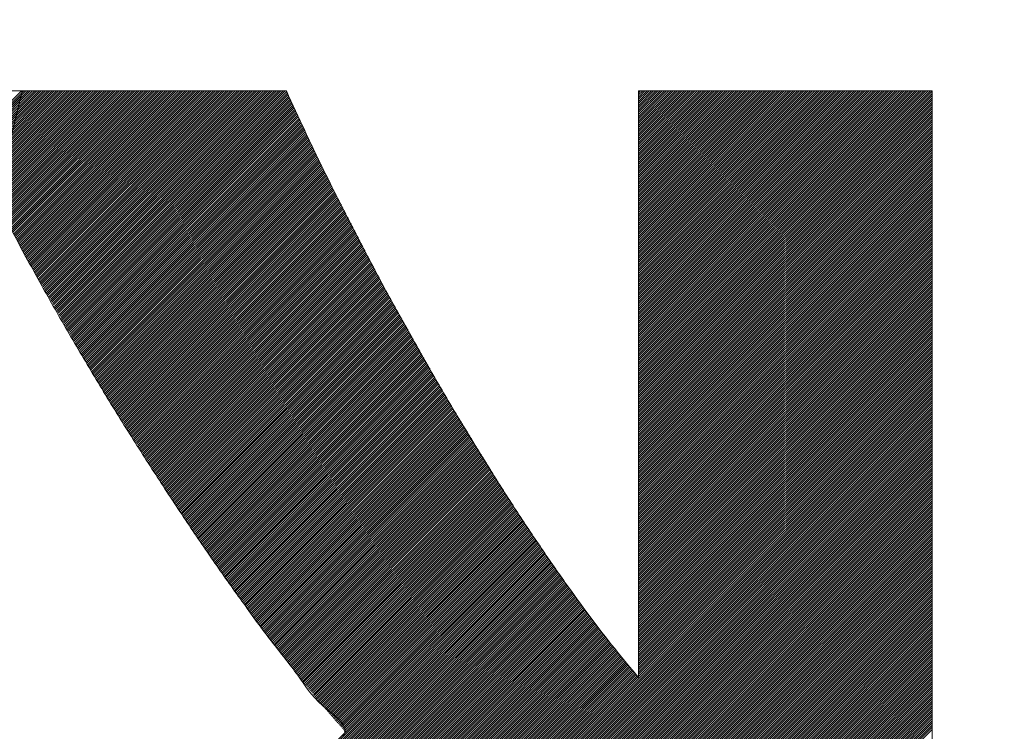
# Model space of a CAD drawing. Header units: millimetres. Extents: x 0 to 1733, y 0 to 1188.
# Tile 78 of 154: x 229.31 to 233.33, y 819.78 to 822.69. Entities that reach past the tile are written whole.
import ezdxf

# ---------------------------------------------------------------- set-up
doc = ezdxf.new("R2010")
doc.units = ezdxf.units.MM
doc.header["$LTSCALE"] = 0.727559
doc.layers.add('NoLayerName_001', color=7, linetype='Continuous')
doc.layers.add('NoLayerName_002', color=7, linetype='Continuous')

# ---------------------------------------------------------------- blocks, each defined once
blk = doc.blocks.new('JZB_0010')
at = {"layer": 'NoLayerName_002', "color": 7, "linetype": 'Continuous', "lineweight": 25}
for p, q in [((15.3176, 4.8402), (13.5581, 3.0807)), ((15.3183, 4.832), (13.567, 3.0807)), ((15.3177, 4.8403), (15.0998, 4.6225)), ((15.3266, 4.8403), (15.1027, 4.6165)), ((15.3355, 4.8403), (15.1057, 4.6105)), ((15.3444, 4.8403), (15.1086, 4.6045)), ((15.3533, 4.8403), (15.1115, 4.5985)), ((15.3622, 4.8403), (15.1144, 4.5926)), ((15.3711, 4.8403), (15.1174, 4.5866)), ((15.38, 4.8403), (15.1203, 4.5806)), ((15.3889, 4.8403), (15.1232, 4.5746)), ((15.3978, 4.8403), (15.1262, 4.5686)), ((15.4067, 4.8403), (15.1291, 4.5627)), ((15.4157, 4.8403), (15.132, 4.5567)), ((15.4246, 4.8403), (15.1349, 4.5507)), ((15.4335, 4.8403), (15.1379, 4.5447)), ((15.4424, 4.8403), (15.1408, 4.5387)), ((15.4513, 4.8403), (15.1437, 4.5328)), ((15.4602, 4.8403), (15.1467, 4.5268)), ((15.4691, 4.8403), (15.1496, 4.5208)), ((15.478, 4.8403), (15.1525, 4.5148)), ((15.4869, 4.8403), (15.1554, 4.5088)), ((15.4958, 4.8403), (15.1584, 4.5029)), ((15.5047, 4.8403), (15.1613, 4.4969)), ((15.5136, 4.8403), (15.1642, 4.4909)), ((15.5226, 4.8403), (15.1672, 4.4849)), ((15.5315, 4.8403), (15.1701, 4.4789)), ((15.5404, 4.8403), (15.173, 4.473)), ((15.5493, 4.8403), (15.1759, 4.467)), ((15.5582, 4.8403), (15.1789, 4.461)), ((15.5671, 4.8403), (15.1818, 4.455)), ((15.576, 4.8403), (15.1847, 4.449)), ((15.5849, 4.8403), (15.1877, 4.4431)), ((15.5938, 4.8403), (15.1906, 4.4371)), ((15.6027, 4.8403), (15.1935, 4.4311)), ((15.6116, 4.8403), (15.1964, 4.4251)), ((15.6205, 4.8403), (15.1994, 4.4192)), ((15.6295, 4.8403), (15.2023, 4.4132)), ((15.6384, 4.8403), (15.2054, 4.4074)), ((15.6473, 4.8403), (15.2085, 4.4015)), ((15.6562, 4.8403), (15.2116, 4.3957)), ((15.6651, 4.8403), (15.2146, 4.3899)), ((15.674, 4.8403), (15.2177, 4.384)), ((15.6829, 4.8403), (15.2208, 4.3782)), ((15.6918, 4.8403), (15.2239, 4.3724)), ((15.7007, 4.8403), (15.2269, 4.3665)), ((15.7096, 4.8403), (15.23, 4.3607)), ((15.7185, 4.8403), (15.2331, 4.3549)), ((15.7274, 4.8403), (15.2362, 4.349)), ((15.7364, 4.8403), (15.2392, 4.3432)), ((15.7453, 4.8403), (15.2423, 4.3374)), ((15.7542, 4.8403), (15.2454, 4.3315)), ((15.7631, 4.8403), (15.2485, 4.3257)), ((15.772, 4.8403), (15.2515, 4.3199)), ((15.7809, 4.8403), (15.2546, 4.314)), ((15.7898, 4.8403), (15.2577, 4.3082)), ((15.7987, 4.8403), (15.2608, 4.3024)), ((15.8076, 4.8403), (15.2638, 4.2965)), ((15.8165, 4.8403), (15.2669, 4.2907)), ((15.8254, 4.8403), (15.27, 4.2849)), ((15.8343, 4.8403), (15.273, 4.279)), ((15.8433, 4.8403), (15.2761, 4.2732)), ((15.8522, 4.8403), (15.2792, 4.2674)), ((15.8611, 4.8403), (15.2823, 4.2615)), ((15.87, 4.8403), (15.2853, 4.2557)), ((15.8789, 4.8403), (15.2884, 4.2499)), ((15.8878, 4.8403), (15.2915, 4.244)), ((15.8967, 4.8403), (15.2946, 4.2382)), ((15.9056, 4.8403), (15.2976, 4.2324)), ((15.9145, 4.8403), (15.3007, 4.2265)), ((15.9234, 4.8403), (15.3038, 4.2207)), ((15.9323, 4.8403), (15.3069, 4.2149)), ((15.9413, 4.8403), (15.3099, 4.209)), ((15.9502, 4.8403), (15.313, 4.2032)), ((15.9591, 4.8403), (15.3161, 4.1973)), ((15.968, 4.8403), (15.3192, 4.1915)), ((15.9769, 4.8403), (15.3222, 4.1857)), ((15.9858, 4.8403), (15.3253, 4.1798)), ((15.9947, 4.8403), (15.3284, 4.174)), ((16.0036, 4.8403), (15.3315, 4.1682)), ((16.0125, 4.8403), (15.3345, 4.1623)), ((16.0214, 4.8403), (15.3376, 4.1565)), ((16.0303, 4.8403), (15.3409, 4.1509)), ((16.0392, 4.8403), (15.3442, 4.1452)), ((16.0482, 4.8403), (15.3474, 4.1396)), ((16.0571, 4.8403), (15.3507, 4.1339)), ((16.066, 4.8403), (15.3539, 4.1283)), ((16.0749, 4.8403), (15.3572, 4.1226)), ((16.0838, 4.8403), (15.3604, 4.1169)), ((16.0927, 4.8403), (15.3637, 4.1113)), ((16.1016, 4.8403), (15.3669, 4.1056)), ((16.1105, 4.8403), (15.3702, 4.1)), ((16.1194, 4.8403), (15.3734, 4.0943)), ((16.1283, 4.8403), (15.3767, 4.0887)), ((16.1372, 4.8403), (15.3799, 4.083)), ((16.1461, 4.8403), (15.3832, 4.0774)), ((16.1551, 4.8403), (15.3864, 4.0717)), ((16.164, 4.8403), (15.3897, 4.066)), ((16.1729, 4.8403), (15.3929, 4.0604)), ((16.1818, 4.8403), (15.3962, 4.0547)), ((16.1907, 4.8403), (15.3994, 4.0491)), ((16.1996, 4.8403), (15.4027, 4.0434)), ((16.2085, 4.8403), (15.4059, 4.0378)), ((16.2174, 4.8403), (15.4092, 4.0321)), ((16.2263, 4.8403), (15.4124, 4.0264)), ((16.2352, 4.8403), (15.4157, 4.0208)), ((16.2441, 4.8403), (15.4189, 4.0151)), ((16.253, 4.8403), (15.4222, 4.0095)), ((16.262, 4.8403), (15.4255, 4.0038)), ((16.2709, 4.8403), (15.4287, 3.9982)), ((16.2798, 4.8403), (15.432, 3.9925)), ((16.2887, 4.8403), (15.4352, 3.9869)), ((16.2976, 4.8403), (15.4385, 3.9812)), ((16.3065, 4.8403), (15.4417, 3.9755)), ((16.3154, 4.8403), (15.445, 3.9699)), ((16.3243, 4.8403), (15.4482, 3.9642)), ((16.3332, 4.8403), (15.4515, 3.9586)), ((16.3421, 4.8403), (15.4547, 3.9529)), ((16.351, 4.8403), (15.458, 3.9473)), ((16.3599, 4.8403), (15.4612, 3.9416)), ((16.3689, 4.8403), (15.4645, 3.9359)), ((16.3778, 4.8403), (15.4677, 3.9303)), ((16.3867, 4.8403), (15.471, 3.9246)), ((16.3956, 4.8403), (15.4742, 3.919)), ((16.4013, 4.8371), (15.4775, 3.9133)), ((16.4041, 4.831), (15.4807, 3.9077)), ((17.8477, 4.8403), (17.8397, 4.8324)), ((17.8566, 4.8403), (17.8397, 4.8235)), ((17.8655, 4.8403), (17.8397, 4.8146)), ((17.8744, 4.8403), (17.8397, 4.8057)), ((17.8833, 4.8403), (17.8397, 4.7968)), ((17.8922, 4.8403), (17.8397, 4.7879)), ((17.9011, 4.8403), (17.8397, 4.779)), ((17.91, 4.8403), (17.8397, 4.7701)), ((17.9189, 4.8403), (17.8397, 4.7611)), ((17.9278, 4.8403), (17.8397, 4.7522)), ((17.9367, 4.8403), (17.8397, 4.7433)), ((17.9456, 4.8403), (17.8397, 4.7344)), ((17.9546, 4.8403), (17.8397, 4.7255)), ((17.9635, 4.8403), (17.8397, 4.7166)), ((17.9724, 4.8403), (17.8397, 4.7077)), ((17.9813, 4.8403), (17.8397, 4.6988)), ((17.9902, 4.8403), (17.8397, 4.6899)), ((17.9991, 4.8403), (17.8397, 4.681)), ((18.008, 4.8403), (17.8397, 4.6721)), ((18.0169, 4.8403), (17.8397, 4.6632)), ((18.0258, 4.8403), (17.8397, 4.6542)), ((18.0347, 4.8403), (17.8397, 4.6453)), ((18.0436, 4.8403), (17.8397, 4.6364)), ((18.0525, 4.8403), (17.8397, 4.6275)), ((18.0615, 4.8403), (17.8397, 4.6186)), ((18.0704, 4.8403), (17.8397, 4.6097)), ((18.0793, 4.8403), (17.8397, 4.6008)), ((18.0882, 4.8403), (17.8397, 4.5919)), ((18.0971, 4.8403), (17.8397, 4.583)), ((18.106, 4.8403), (17.8397, 4.5741)), ((18.1149, 4.8403), (17.8397, 4.5652)), ((18.1238, 4.8403), (17.8397, 4.5563)), ((18.1327, 4.8403), (17.8397, 4.5473)), ((18.1416, 4.8403), (17.8397, 4.5384)), ((18.1505, 4.8403), (17.8397, 4.5295)), ((18.1595, 4.8403), (17.8397, 4.5206)), ((18.1684, 4.8403), (17.8397, 4.5117)), ((18.1773, 4.8403), (17.8397, 4.5028)), ((18.1862, 4.8403), (17.8397, 4.4939)), ((18.1951, 4.8403), (17.8397, 4.485)), ((18.204, 4.8403), (17.8397, 4.4761)), ((18.2129, 4.8403), (17.8397, 4.4672)), ((18.2218, 4.8403), (17.8397, 4.4583)), ((18.2307, 4.8403), (17.8397, 4.4494)), ((18.2396, 4.8403), (17.8397, 4.4404)), ((18.2485, 4.8403), (17.8397, 4.4315)), ((18.2574, 4.8403), (17.8397, 4.4226)), ((18.2664, 4.8403), (17.8397, 4.4137)), ((18.2753, 4.8403), (17.8397, 4.4048)), ((18.2842, 4.8403), (17.8397, 4.3959)), ((18.2931, 4.8403), (17.8397, 4.387)), ((18.302, 4.8403), (17.8397, 4.3781)), ((18.3109, 4.8403), (17.8397, 4.3692)), ((18.3198, 4.8403), (17.8397, 4.3603)), ((18.3287, 4.8403), (17.8397, 4.3514)), ((18.3376, 4.8403), (17.8397, 4.3424)), ((18.3465, 4.8403), (17.8397, 4.3335)), ((18.3554, 4.8403), (17.8397, 4.3246)), ((18.3643, 4.8403), (17.8397, 4.3157)), ((18.3733, 4.8403), (17.8397, 4.3068)), ((18.3822, 4.8403), (17.8397, 4.2979)), ((18.3911, 4.8403), (17.8397, 4.289)), ((18.4, 4.8403), (17.8397, 4.2801)), ((18.4089, 4.8403), (17.8397, 4.2712)), ((18.4178, 4.8403), (17.8397, 4.2623)), ((18.4267, 4.8403), (17.8397, 4.2534)), ((18.4356, 4.8403), (17.8397, 4.2445)), ((18.4445, 4.8403), (17.8397, 4.2355)), ((18.4534, 4.8403), (17.8397, 4.2266)), ((18.4623, 4.8403), (17.8397, 4.2177)), ((18.4712, 4.8403), (17.8397, 4.2088)), ((18.4802, 4.8403), (17.8397, 4.1999)), ((18.4891, 4.8403), (17.8397, 4.191)), ((18.498, 4.8403), (17.8397, 4.1821)), ((18.5069, 4.8403), (17.8397, 4.1732)), ((18.5158, 4.8403), (17.8397, 4.1643)), ((18.5247, 4.8403), (17.8397, 4.1554)), ((18.5336, 4.8403), (17.8397, 4.1465)), ((18.5425, 4.8403), (17.8397, 4.1376)), ((18.5514, 4.8403), (17.8397, 4.1286)), ((18.5603, 4.8403), (17.8397, 4.1197)), ((18.5692, 4.8403), (17.8397, 4.1108)), ((18.5781, 4.8403), (17.8397, 4.1019)), ((18.5871, 4.8403), (17.8397, 4.093)), ((18.596, 4.8403), (17.8397, 4.0841)), ((18.6049, 4.8403), (17.8397, 4.0752)), ((18.6138, 4.8403), (17.8397, 4.0663)), ((18.6227, 4.8403), (17.8397, 4.0574)), ((18.6316, 4.8403), (17.8397, 4.0485)), ((18.6405, 4.8403), (17.8397, 4.0396)), ((18.6494, 4.8403), (17.8397, 4.0307)), ((18.6583, 4.8403), (17.8397, 4.0217)), ((18.6672, 4.8403), (17.8397, 4.0128)), ((18.6761, 4.8403), (17.8397, 4.0039)), ((18.685, 4.8403), (17.8397, 3.995)), ((18.694, 4.8403), (17.8397, 3.9861)), ((18.7029, 4.8403), (17.8397, 3.9772)), ((18.7118, 4.8403), (17.8397, 3.9683)), ((18.7207, 4.8403), (17.8397, 3.9594)), ((18.7296, 4.8403), (17.8397, 3.9505)), ((18.7385, 4.8403), (17.8397, 3.9416)), ((18.7474, 4.8403), (17.8397, 3.9327)), ((18.7563, 4.8403), (17.8397, 3.9238)), ((18.7652, 4.8403), (17.8397, 3.9148)), ((18.7741, 4.8403), (17.8397, 3.9059)), ((18.783, 4.8403), (17.8397, 3.897)), ((18.7919, 4.8403), (17.8397, 3.8881)), ((18.8009, 4.8403), (17.8397, 3.8792)), ((18.8098, 4.8403), (17.8397, 3.8703)), ((18.8187, 4.8403), (17.8397, 3.8614)), ((18.8276, 4.8403), (17.8397, 3.8525)), ((18.8365, 4.8403), (17.8397, 3.8436)), ((18.8454, 4.8403), (17.8397, 3.8347)), ((18.8543, 4.8403), (17.8397, 3.8258)), ((18.8632, 4.8403), (17.8397, 3.8169)), ((18.8721, 4.8403), (17.8397, 3.8079)), ((18.881, 4.8403), (17.8397, 3.799)), ((18.8899, 4.8403), (17.8397, 3.7901)), ((18.8988, 4.8403), (17.8397, 3.7812)), ((18.9078, 4.8403), (17.8397, 3.7723)), ((18.9167, 4.8403), (17.8397, 3.7634)), ((18.9256, 4.8403), (17.8397, 3.7545)), ((18.9345, 4.8403), (17.8397, 3.7456)), ((18.9434, 4.8403), (17.8397, 3.7367)), ((18.9523, 4.8403), (17.8397, 3.7278)), ((18.9612, 4.8403), (17.8397, 3.7189)), ((18.9701, 4.8403), (17.8397, 3.71)), ((18.979, 4.8403), (17.8397, 3.701)), ((18.9879, 4.8403), (17.8397, 3.6921)), ((18.9968, 4.8403), (17.8397, 3.6832)), ((19.0058, 4.8403), (17.8397, 3.6743)), ((19.0147, 4.8403), (17.8397, 3.6654)), ((19.0236, 4.8403), (17.8397, 3.6565)), ((19.0325, 4.8403), (17.8397, 3.6476)), ((19.0387, 4.8377), (17.8397, 3.6387)), ((15.3155, 4.8203), (13.5759, 3.0807)), ((15.3126, 4.8086), (13.5848, 3.0807)), ((16.4068, 4.8249), (15.484, 3.902)), ((16.4096, 4.8187), (15.4872, 3.8964)), ((16.4124, 4.8126), (15.4905, 3.8907)), ((16.4152, 4.8065), (15.4937, 3.885)), ((16.418, 4.8004), (15.497, 3.8794)), ((16.4208, 4.7943), (15.5003, 3.8737)), ((19.0397, 4.8298), (17.8397, 3.6298)), ((19.0397, 4.8209), (17.8397, 3.6209)), ((19.0397, 4.812), (17.8397, 3.612)), ((19.0397, 4.803), (17.8397, 3.603)), ((19.0397, 4.7941), (17.8397, 3.5941)), ((16.4236, 4.7882), (15.5035, 3.8681)), ((16.4264, 4.7821), (15.5068, 3.8624)), ((16.4293, 4.776), (15.51, 3.8568)), ((16.4321, 4.7699), (15.5133, 3.8511)), ((16.4349, 4.7638), (15.5165, 3.8454)), ((16.4377, 4.7577), (15.5198, 3.8398)), ((16.4405, 4.7516), (15.523, 3.8341)), ((19.0397, 4.7852), (17.8397, 3.5852)), ((19.0397, 4.7763), (17.8397, 3.5763)), ((19.0397, 4.7674), (17.8397, 3.5674)), ((19.0397, 4.7585), (17.8397, 3.5585)), ((19.0397, 4.7496), (17.8397, 3.5496)), ((16.4433, 4.7455), (15.5263, 3.8285)), ((16.4461, 4.7394), (15.5295, 3.8228)), ((16.4489, 4.7333), (15.5328, 3.8172)), ((16.4517, 4.7272), (15.536, 3.8115)), ((16.4545, 4.7211), (15.5393, 3.8058)), ((16.4574, 4.715), (15.5425, 3.8002)), ((19.0397, 4.7407), (17.8397, 3.5407)), ((19.0397, 4.7318), (17.8397, 3.5318)), ((19.0397, 4.7229), (17.8397, 3.5229)), ((19.0397, 4.714), (17.8397, 3.514)), ((16.4602, 4.7089), (15.5458, 3.7945)), ((16.463, 4.7029), (15.549, 3.7889)), ((16.4659, 4.6969), (15.5523, 3.7832)), ((16.4688, 4.6908), (15.5555, 3.7776)), ((16.4717, 4.6848), (15.5588, 3.7719)), ((16.4746, 4.6788), (15.562, 3.7663)), ((16.4775, 4.6728), (15.5653, 3.7606)), ((19.0397, 4.7051), (17.8397, 3.5051)), ((19.0397, 4.6961), (17.8397, 3.4961)), ((19.0397, 4.6872), (17.8397, 3.4872)), ((19.0397, 4.6783), (17.8397, 3.4783)), ((19.0397, 4.6694), (17.8397, 3.4694)), ((16.4804, 4.6668), (15.5685, 3.7549)), ((16.4833, 4.6608), (15.5718, 3.7493)), ((16.4862, 4.6547), (15.575, 3.7436)), ((16.489, 4.6487), (15.5783, 3.738)), ((16.4919, 4.6427), (15.5816, 3.7323)), ((16.4948, 4.6367), (15.5848, 3.7267)), ((16.4977, 4.6307), (15.5881, 3.721)), ((19.0397, 4.6605), (17.8397, 3.4605)), ((19.0397, 4.6516), (17.8397, 3.4516)), ((19.0397, 4.6427), (17.8397, 3.4427)), ((19.0397, 4.6338), (17.8397, 3.4338)), ((16.5006, 4.6247), (15.5913, 3.7153)), ((16.5035, 4.6186), (15.5946, 3.7097)), ((16.5064, 4.6126), (15.5978, 3.704)), ((16.5093, 4.6066), (15.6011, 3.6984)), ((16.5122, 4.6006), (15.6043, 3.6927)), ((16.5151, 4.5946), (15.6076, 3.6871)), ((16.518, 4.5885), (15.6108, 3.6814)), ((19.0397, 4.6249), (17.8397, 3.4249)), ((19.0397, 4.616), (17.8397, 3.416)), ((19.0397, 4.6071), (17.8397, 3.4071)), ((19.0397, 4.5982), (17.8397, 3.3982)), ((19.0397, 4.5892), (17.8397, 3.3892)), ((16.5208, 4.5825), (15.6141, 3.6758)), ((16.5237, 4.5765), (15.6173, 3.6701)), ((16.5266, 4.5705), (15.6206, 3.6644)), ((16.5295, 4.5645), (15.6238, 3.6588)), ((16.5324, 4.5585), (15.6271, 3.6531)), ((16.5353, 4.5524), (15.6303, 3.6475)), ((19.0397, 4.5803), (17.8397, 3.3803)), ((19.0397, 4.5714), (17.8397, 3.3714)), ((19.0397, 4.5625), (17.8397, 3.3625)), ((19.0397, 4.5536), (17.8397, 3.3536)), ((16.5382, 4.5464), (15.6336, 3.6418)), ((16.5411, 4.5404), (15.637, 3.6363)), ((16.544, 4.5344), (15.6404, 3.6309)), ((16.5469, 4.5284), (15.6439, 3.6254)), ((16.5498, 4.5223), (15.6473, 3.6199)), ((16.5526, 4.5163), (15.6508, 3.6145)), ((16.5555, 4.5103), (15.6543, 3.609)), ((19.0397, 4.5447), (17.8397, 3.3447)), ((19.0397, 4.5358), (17.8397, 3.3358)), ((19.0397, 4.5269), (17.8397, 3.3269)), ((19.0397, 4.518), (17.8397, 3.318)), ((19.0397, 4.5091), (17.8397, 3.3091)), ((16.5584, 4.5043), (15.6577, 3.6036)), ((16.5613, 4.4983), (15.6612, 3.5981)), ((16.5642, 4.4923), (15.6646, 3.5927)), ((16.5672, 4.4863), (15.6681, 3.5872)), ((16.5702, 4.4805), (15.6715, 3.5817)), ((16.5733, 4.4746), (15.675, 3.5763)), ((16.5763, 4.4687), (15.6784, 3.5708)), ((19.0397, 4.5002), (17.8397, 3.3002)), ((19.0397, 4.4912), (17.8397, 3.2913)), ((19.0397, 4.4823), (17.8397, 3.2823)), ((19.0397, 4.4734), (17.8397, 3.2734)), ((16.5793, 4.4628), (15.6819, 3.5654)), ((16.5824, 4.457), (15.6853, 3.5599)), ((16.5854, 4.4511), (15.6888, 3.5545)), ((16.5884, 4.4452), (15.6922, 3.549)), ((16.5915, 4.4394), (15.6957, 3.5436)), ((16.5945, 4.4335), (15.6991, 3.5381)), ((16.5975, 4.4276), (15.7026, 3.5326)), ((19.0397, 4.4645), (17.8397, 3.2645)), ((19.0397, 4.4556), (17.8397, 3.2556)), ((19.0397, 4.4467), (17.8397, 3.2467)), ((19.0397, 4.4378), (17.8397, 3.2378)), ((19.0397, 4.4289), (17.8397, 3.2289)), ((16.6006, 4.4217), (15.706, 3.5272)), ((16.6036, 4.4159), (15.7095, 3.5217)), ((16.6066, 4.41), (15.7129, 3.5163)), ((16.6097, 4.4041), (15.7164, 3.5108)), ((16.6127, 4.3982), (15.7198, 3.5054)), ((16.6157, 4.3924), (15.7233, 3.4999)), ((19.0397, 4.42), (17.8397, 3.22)), ((19.0397, 4.4111), (17.8397, 3.2111)), ((19.0397, 4.4022), (17.8397, 3.2022)), ((19.0397, 4.3933), (17.8397, 3.1933)), ((16.6188, 4.3865), (15.7268, 3.4945)), ((16.6218, 4.3806), (15.7302, 3.489)), ((16.6249, 4.3747), (15.7337, 3.4835)), ((16.6279, 4.3689), (15.7371, 3.4781)), ((16.6309, 4.363), (15.7406, 3.4726)), ((16.634, 4.3571), (15.744, 3.4672)), ((16.637, 4.3512), (15.7475, 3.4617)), ((19.0397, 4.3843), (17.8397, 3.1844)), ((19.0397, 4.3754), (17.8397, 3.1754)), ((19.0397, 4.3665), (17.8397, 3.1665)), ((19.0397, 4.3576), (17.8397, 3.1576)), ((19.0397, 4.3487), (17.8397, 3.1487)), ((16.64, 4.3454), (15.7509, 3.4563)), ((16.6431, 4.3395), (15.7544, 3.4508)), ((16.6461, 4.3336), (15.7578, 3.4453)), ((16.6491, 4.3277), (15.7613, 3.4399)), ((16.6522, 4.3219), (15.7647, 3.4344)), ((16.6552, 4.316), (15.7682, 3.429)), ((16.6582, 4.3101), (15.7716, 3.4235)), ((19.0397, 4.3398), (17.8397, 3.1398)), ((19.0397, 4.3309), (17.8397, 3.1309)), ((19.0397, 4.322), (17.8397, 3.122)), ((19.0397, 4.3131), (17.8397, 3.1131)), ((16.6613, 4.3042), (15.7751, 3.4181)), ((16.6643, 4.2984), (15.7785, 3.4126)), ((16.6673, 4.2925), (15.782, 3.4072)), ((16.6704, 4.2866), (15.7854, 3.4017)), ((16.6734, 4.2807), (15.7889, 3.3962)), ((16.6764, 4.2749), (15.7923, 3.3908)), ((16.6795, 4.269), (15.7958, 3.3853)), ((19.0397, 4.3042), (17.8397, 3.1042)), ((19.0397, 4.2953), (17.8397, 3.0953)), ((19.0397, 4.2864), (17.8397, 3.0864)), ((19.0397, 4.2774), (17.8397, 3.0775)), ((19.0397, 4.2685), (17.8397, 3.0685)), ((16.6825, 4.2631), (15.7993, 3.3799)), ((16.6855, 4.2573), (15.8027, 3.3744)), ((16.6886, 4.2514), (15.8062, 3.369)), ((16.6916, 4.2455), (15.8096, 3.3635)), ((16.6946, 4.2396), (15.8131, 3.3581)), ((16.6977, 4.2338), (15.8165, 3.3526)), ((16.7007, 4.2279), (15.82, 3.3471)), ((19.0397, 4.2596), (17.8397, 3.0596)), ((19.0397, 4.2507), (17.8397, 3.0507)), ((19.0397, 4.2418), (17.8397, 3.0418)), ((19.0397, 4.2329), (17.8397, 3.0329)), ((16.7037, 4.222), (15.8234, 3.3417)), ((16.7068, 4.2161), (15.8269, 3.3362)), ((16.7098, 4.2103), (15.8303, 3.3308)), ((16.7128, 4.2044), (15.8338, 3.3253)), ((16.7159, 4.1985), (15.8372, 3.3199)), ((16.7189, 4.1926), (15.8407, 3.3144)), ((16.7219, 4.1868), (15.8441, 3.3089)), ((19.0397, 4.224), (17.8397, 3.024)), ((19.0397, 4.2151), (17.8397, 3.0151)), ((19.0397, 4.2062), (17.8397, 3.0062)), ((19.0397, 4.1973), (17.8397, 2.9973)), ((19.0397, 4.1884), (17.8397, 2.9884)), ((16.725, 4.1809), (15.8476, 3.3035)), ((16.728, 4.175), (15.851, 3.298)), ((16.731, 4.1691), (15.8545, 3.2926)), ((16.7341, 4.1633), (15.8579, 3.2871)), ((16.7371, 4.1574), (15.8614, 3.2817)), ((16.7402, 4.1515), (15.8648, 3.2762)), ((19.0397, 4.1795), (17.8397, 2.9795)), ((19.0397, 4.1705), (17.8397, 2.9706)), ((19.0397, 4.1616), (17.8397, 2.9616)), ((19.0397, 4.1527), (17.8397, 2.9527)), ((16.7432, 4.1456), (15.8683, 3.2708)), ((16.7462, 4.1398), (15.8718, 3.2653)), ((16.7493, 4.1339), (15.8752, 3.2598)), ((16.7523, 4.128), (15.8787, 3.2544)), ((16.7553, 4.1221), (15.8821, 3.2489)), ((16.7584, 4.1163), (15.8856, 3.2435)), ((16.7614, 4.1104), (15.889, 3.238)), ((19.0397, 4.1438), (17.8397, 2.9438)), ((19.0397, 4.1349), (17.8397, 2.9349)), ((19.0397, 4.126), (17.8397, 2.926)), ((19.0397, 4.1171), (17.8397, 2.9171)), ((19.0397, 4.1082), (17.8397, 2.9082)), ((16.7644, 4.1045), (15.8925, 3.2326)), ((16.7675, 4.0986), (15.8959, 3.2271)), ((16.7705, 4.0928), (15.8994, 3.2217)), ((16.7735, 4.0869), (15.9028, 3.2162)), ((16.7766, 4.081), (15.9063, 3.2107)), ((16.7796, 4.0751), (15.9097, 3.2053)), ((16.7826, 4.0693), (15.9132, 3.1998)), ((19.0397, 4.0993), (17.8397, 2.8993)), ((19.0397, 4.0904), (17.8397, 2.8904)), ((19.0397, 4.0815), (17.8397, 2.8815)), ((19.0397, 4.0726), (17.8397, 2.8726)), ((16.7857, 4.0634), (15.9166, 3.1944)), ((16.7887, 4.0575), (15.9201, 3.1889)), ((16.7917, 4.0517), (15.9235, 3.1835)), ((16.7948, 4.0458), (15.927, 3.178)), ((16.7979, 4.04), (15.9304, 3.1725)), ((16.8011, 4.0343), (15.9339, 3.1671)), ((16.8043, 4.0286), (15.9374, 3.1616)), ((19.0397, 4.0636), (17.8397, 2.8636)), ((19.0397, 4.0547), (17.8397, 2.8547)), ((19.0397, 4.0458), (17.8397, 2.8458)), ((19.0397, 4.0369), (17.8397, 2.8369)), ((19.0397, 4.028), (17.8397, 2.828)), ((16.8075, 4.0229), (15.9408, 3.1562)), ((16.8107, 4.0172), (15.9443, 3.1507)), ((16.8139, 4.0115), (15.9477, 3.1453)), ((16.8171, 4.0058), (15.9513, 3.14)), ((16.8203, 4.0001), (15.9549, 3.1346)), ((16.8236, 3.9944), (15.9585, 3.1293)), ((16.8268, 3.9887), (15.9621, 3.124)), ((19.0397, 4.0191), (17.8397, 2.8191)), ((19.0397, 4.0102), (17.8397, 2.8102)), ((19.0397, 4.0013), (17.8397, 2.8013)), ((19.0397, 3.9924), (17.8397, 2.7924)), ((16.83, 3.983), (15.9657, 3.1187)), ((16.8332, 3.9773), (15.9693, 3.1134)), ((16.8364, 3.9716), (15.9729, 3.1081)), ((16.8396, 3.9659), (15.9765, 3.1028)), ((16.8428, 3.9602), (15.9801, 3.0975)), ((16.846, 3.9545), (15.9837, 3.0922)), ((16.8492, 3.9488), (15.9873, 3.0868)), ((19.0397, 3.9835), (17.8397, 2.7835)), ((19.0397, 3.9746), (17.8397, 2.7746)), ((19.0397, 3.9657), (17.8397, 2.7657)), ((19.0397, 3.9567), (17.8397, 2.7567)), ((19.0397, 3.9478), (17.8397, 2.7478)), ((16.8524, 3.9431), (15.9909, 3.0815)), ((16.8557, 3.9374), (15.9945, 3.0762)), ((16.8589, 3.9317), (15.9981, 3.0709)), ((16.8621, 3.926), (16.0017, 3.0656)), ((16.8653, 3.9203), (16.0053, 3.0603)), ((16.8685, 3.9146), (16.0089, 3.055)), ((16.8717, 3.9089), (16.0125, 3.0497)), ((19.0397, 3.9389), (17.8397, 2.7389)), ((19.0397, 3.93), (17.8397, 2.73)), ((19.0397, 3.9211), (17.8397, 2.7211)), ((19.0397, 3.9122), (17.8397, 2.7122)), ((16.8749, 3.9032), (16.0161, 3.0444)), ((16.8781, 3.8975), (16.0197, 3.039)), ((16.8813, 3.8918), (16.0233, 3.0337)), ((16.8846, 3.8861), (16.0268, 3.0284)), ((16.8878, 3.8804), (16.0304, 3.0231)), ((16.891, 3.8747), (16.034, 3.0178)), ((16.8942, 3.869), (16.0376, 3.0125)), ((19.0397, 3.9033), (17.8397, 2.7033)), ((19.0397, 3.8944), (17.8397, 2.6944)), ((19.0397, 3.8855), (17.8397, 2.6855)), ((19.0397, 3.8766), (17.8397, 2.6766)), ((19.0397, 3.8677), (17.8397, 2.6677)), ((16.8974, 3.8633), (16.0412, 3.0072)), ((16.9006, 3.8576), (16.0448, 3.0019)), ((16.9038, 3.8519), (16.0484, 2.9966)), ((16.907, 3.8462), (16.052, 2.9912)), ((16.9102, 3.8405), (16.0556, 2.9859)), ((16.9135, 3.8349), (16.0592, 2.9806)), ((16.9167, 3.8292), (16.0628, 2.9753)), ((19.0397, 3.8588), (17.8397, 2.6588)), ((19.0397, 3.8498), (17.8397, 2.6498)), ((19.0397, 3.8409), (17.8397, 2.6409)), ((19.0397, 3.832), (17.8397, 2.632)), ((16.9199, 3.8235), (16.0664, 2.97)), ((16.9231, 3.8178), (16.07, 2.9647)), ((16.9263, 3.8121), (16.0736, 2.9594)), ((16.9295, 3.8064), (16.0772, 2.9541)), ((16.9327, 3.8007), (16.0808, 2.9488)), ((16.9359, 3.795), (16.0844, 2.9434)), ((16.9391, 3.7893), (16.088, 2.9381)), ((16.9423, 3.7836), (16.0916, 2.9328)), ((19.0397, 3.8231), (17.8397, 2.6231)), ((19.0397, 3.8142), (17.8397, 2.6142)), ((19.0397, 3.8053), (17.8397, 2.6053)), ((19.0397, 3.7964), (17.8397, 2.5964)), ((19.0397, 3.7875), (17.8397, 2.5875)), ((16.9456, 3.7779), (16.0952, 2.9275)), ((16.9488, 3.7722), (16.0988, 2.9222)), ((16.952, 3.7665), (16.1024, 2.9169)), ((16.9552, 3.7608), (16.1061, 2.9117)), ((16.9584, 3.7551), (16.1098, 2.9065)), ((16.9616, 3.7494), (16.1135, 2.9012)), ((16.9648, 3.7437), (16.1172, 2.896)), ((19.0397, 3.7786), (17.8397, 2.5786)), ((19.0397, 3.7697), (17.8397, 2.5697)), ((19.0397, 3.7608), (17.8397, 2.5608)), ((19.0397, 3.7519), (17.8397, 2.5519)), ((16.968, 3.738), (16.1209, 2.8908)), ((16.9712, 3.7323), (16.1246, 2.8856)), ((16.9745, 3.7266), (16.1283, 2.8804)), ((16.9777, 3.7209), (16.132, 2.8752)), ((16.9809, 3.7152), (16.1357, 2.87)), ((16.9841, 3.7095), (16.1394, 2.8648)), ((16.9873, 3.7038), (16.1431, 2.8596)), ((19.0397, 3.7429), (17.8397, 2.5429)), ((19.0397, 3.734), (17.8397, 2.534)), ((19.0397, 3.7251), (17.8397, 2.5251)), ((19.0397, 3.7162), (17.8397, 2.5162)), ((19.0397, 3.7073), (17.8397, 2.5073)), ((16.9905, 3.6981), (16.1468, 2.8544)), ((16.9937, 3.6924), (16.1505, 2.8492)), ((16.9969, 3.6867), (16.1542, 2.844)), ((17.0001, 3.681), (16.1579, 2.8388)), ((17.0034, 3.6753), (16.1616, 2.8335)), ((17.0066, 3.6696), (16.1653, 2.8283)), ((17.0098, 3.6639), (16.169, 2.8231)), ((19.0397, 3.6984), (17.8397, 2.4984)), ((19.0397, 3.6895), (17.8397, 2.4895)), ((19.0397, 3.6806), (17.8397, 2.4806)), ((19.0397, 3.6717), (17.8397, 2.4717)), ((19.0397, 3.6628), (17.8397, 2.4628)), ((19.0397, 3.636), (15.4442, 0.0405)), ((19.0397, 3.6271), (15.4531, 0.0405)), ((17.013, 3.6582), (16.1727, 2.8179)), ((17.0162, 3.6525), (16.1764, 2.8127)), ((17.0194, 3.6468), (16.1801, 2.8075)), ((17.0226, 3.6411), (16.1838, 2.8023)), ((17.0258, 3.6354), (16.1875, 2.7971)), ((17.029, 3.6297), (16.1912, 2.7919)), ((17.0322, 3.624), (16.1949, 2.7867)), ((19.0397, 3.6539), (17.8397, 2.4539)), ((19.0397, 3.6449), (17.8397, 2.445)), ((19.0397, 3.6182), (15.462, 0.0405)), ((19.0397, 3.6093), (15.4709, 0.0405)), ((19.0397, 3.6004), (15.4798, 0.0405)), ((19.0397, 3.5915), (15.4887, 0.0405)), ((19.0397, 3.5826), (15.4976, 0.0405)), ((17.0355, 3.6183), (16.1986, 2.7815)), ((17.0387, 3.6126), (16.2023, 2.7763)), ((17.0419, 3.6069), (16.206, 2.7711)), ((17.0451, 3.6012), (16.2097, 2.7658)), ((17.0483, 3.5955), (16.2134, 2.7606)), ((17.0515, 3.5899), (16.2171, 2.7554)), ((17.0549, 3.5844), (16.2208, 2.7502)), ((19.0397, 3.5737), (15.5065, 0.0405)), ((19.0397, 3.5648), (15.5154, 0.0405)), ((19.0397, 3.5559), (15.5243, 0.0405)), ((19.0397, 3.547), (15.5332, 0.0405)), ((17.0583, 3.5789), (16.2245, 2.745)), ((17.0617, 3.5733), (16.2282, 2.7398)), ((17.0651, 3.5678), (16.2319, 2.7346)), ((17.0685, 3.5623), (16.2356, 2.7294)), ((17.0719, 3.5568), (16.2393, 2.7242)), ((17.0753, 3.5513), (16.243, 2.719)), ((17.0787, 3.5458), (16.2467, 2.7138)), ((19.0397, 3.538), (15.5421, 0.0405)), ((19.0397, 3.5291), (15.5511, 0.0405)), ((19.0397, 3.5202), (15.56, 0.0405)), ((19.0397, 3.5113), (15.5689, 0.0405)), ((19.0397, 3.5024), (15.5778, 0.0405)), ((17.0821, 3.5403), (16.2504, 2.7086)), ((17.0855, 3.5347), (16.2541, 2.7034)), ((17.0889, 3.5292), (16.2579, 2.6983)), ((17.0923, 3.5237), (16.2617, 2.6932)), ((17.0957, 3.5182), (16.2656, 2.6881)), ((17.0991, 3.5127), (16.2694, 2.683)), ((17.1025, 3.5072), (16.2732, 2.6779)), ((19.0397, 3.4935), (15.5867, 0.0405)), ((19.0397, 3.4846), (15.5956, 0.0405)), ((19.0397, 3.4757), (15.6045, 0.0405)), ((19.0397, 3.4668), (15.6134, 0.0405)), ((17.1059, 3.5017), (16.277, 2.6728)), ((17.1092, 3.4961), (16.2808, 2.6677)), ((17.1126, 3.4906), (16.2847, 2.6626)), ((17.116, 3.4851), (16.2885, 2.6575)), ((17.1194, 3.4796), (16.2923, 2.6525)), ((17.1228, 3.4741), (16.2961, 2.6474)), ((17.1262, 3.4686), (16.2999, 2.6423)), ((17.1296, 3.4631), (16.3037, 2.6372)), ((19.0397, 3.4579), (15.6223, 0.0405)), ((19.0397, 3.449), (15.6312, 0.0405)), ((19.0397, 3.4401), (15.6401, 0.0405)), ((19.0397, 3.4311), (15.649, 0.0405)), ((19.0397, 3.4222), (15.658, 0.0405)), ((17.133, 3.4575), (16.3076, 2.6321)), ((17.1364, 3.452), (16.3114, 2.627)), ((17.1398, 3.4465), (16.3152, 2.6219)), ((17.1432, 3.441), (16.319, 2.6168)), ((17.1466, 3.4355), (16.3228, 2.6117)), ((17.15, 3.43), (16.3267, 2.6067)), ((17.1534, 3.4245), (16.3305, 2.6016)), ((19.0397, 3.4133), (15.6669, 0.0405)), ((19.0397, 3.4044), (15.6758, 0.0405)), ((19.0397, 3.3955), (15.6847, 0.0405)), ((19.0397, 3.3866), (15.6936, 0.0405)), ((17.1568, 3.4189), (16.3343, 2.5965)), ((17.1602, 3.4134), (16.3381, 2.5914)), ((17.1636, 3.4079), (16.3419, 2.5863)), ((17.167, 3.4024), (16.3458, 2.5812)), ((17.1703, 3.3969), (16.3496, 2.5761)), ((17.1737, 3.3914), (16.3534, 2.571)), ((17.1771, 3.3859), (16.3572, 2.5659)), ((19.0397, 3.3777), (15.7025, 0.0405)), ((19.0397, 3.3688), (15.7114, 0.0405)), ((19.0397, 3.3599), (15.7203, 0.0405)), ((19.0397, 3.351), (15.7292, 0.0405)), ((19.0397, 3.3421), (15.7381, 0.0405)), ((17.1805, 3.3803), (16.361, 2.5608)), ((17.1839, 3.3748), (16.3648, 2.5558)), ((17.1873, 3.3693), (16.3687, 2.5507)), ((17.1907, 3.3638), (16.3725, 2.5456)), ((17.1941, 3.3583), (16.3763, 2.5405)), ((17.1975, 3.3528), (16.3801, 2.5354)), ((17.2009, 3.3473), (16.3839, 2.5303)), ((17.2043, 3.3417), (16.3878, 2.5252)), ((19.0397, 3.3332), (15.747, 0.0405)), ((19.0397, 3.3242), (15.7559, 0.0405)), ((19.0397, 3.3153), (15.7649, 0.0405)), ((19.0397, 3.3064), (15.7738, 0.0405)), ((17.2077, 3.3362), (16.3916, 2.5201)), ((17.2111, 3.3307), (16.3954, 2.515)), ((17.2145, 3.3252), (16.3993, 2.51)), ((17.2179, 3.3197), (16.4032, 2.5051)), ((17.2213, 3.3142), (16.4072, 2.5001)), ((17.2247, 3.3087), (16.4112, 2.4952)), ((17.2281, 3.3032), (16.4151, 2.4902)), ((19.0397, 3.2975), (15.7827, 0.0405)), ((19.0397, 3.2886), (15.7916, 0.0405)), ((19.0397, 3.2797), (15.8005, 0.0405)), ((19.0397, 3.2708), (15.8094, 0.0405)), ((19.0397, 3.2619), (15.8183, 0.0405)), ((17.2314, 3.2976), (16.4191, 2.4853)), ((17.2348, 3.2921), (16.4231, 2.4803)), ((17.2382, 3.2866), (16.427, 2.4754)), ((17.2416, 3.2811), (16.431, 2.4705)), ((17.245, 3.2756), (16.4349, 2.4655)), ((17.2484, 3.2701), (16.4389, 2.4606)), ((17.2518, 3.2646), (16.4429, 2.4556)), ((19.0397, 3.253), (15.8272, 0.0405)), ((19.0397, 3.2441), (15.8361, 0.0405)), ((19.0397, 3.2352), (15.845, 0.0405)), ((19.0397, 3.2263), (15.8539, 0.0405)), ((17.2552, 3.259), (16.4468, 2.4507)), ((17.2586, 3.2535), (16.4508, 2.4457)), ((17.262, 3.248), (16.4548, 2.4408)), ((17.2654, 3.2425), (16.4587, 2.4358)), ((17.2688, 3.237), (16.4627, 2.4309)), ((17.2722, 3.2315), (16.4667, 2.4259)), ((17.2756, 3.226), (16.4706, 2.421)), ((17.279, 3.2204), (16.4746, 2.4161)), ((19.0397, 3.2173), (15.8628, 0.0405)), ((19.0397, 3.2084), (15.8718, 0.0405)), ((19.0397, 3.1995), (15.8807, 0.0405)), ((19.0397, 3.1906), (15.8896, 0.0405)), ((19.0397, 3.1817), (15.8985, 0.0405)), ((17.2824, 3.2149), (16.4785, 2.4111)), ((17.2858, 3.2094), (16.4825, 2.4062)), ((17.2892, 3.2039), (16.4865, 2.4012)), ((17.2925, 3.1984), (16.4904, 2.3963)), ((17.2959, 3.1929), (16.4944, 2.3913)), ((17.2993, 3.1874), (16.4984, 2.3864)), ((17.3027, 3.1818), (16.5023, 2.3814)), ((19.0397, 3.1728), (15.9074, 0.0405)), ((19.0397, 3.1639), (15.9163, 0.0405)), ((17.3061, 3.1763), (16.5063, 2.3765)), ((17.3095, 3.1708), (16.5103, 2.3716)), ((17.3129, 3.1653), (16.5142, 2.3666)), ((17.3163, 3.1598), (16.5182, 2.3617)), ((17.3198, 3.1544), (16.5221, 2.3567)), ((17.3234, 3.149), (16.5261, 2.3518)), ((17.3269, 3.1437), (16.5301, 2.3468)), ((19.0397, 3.155), (17.8397, 1.955)), ((19.0397, 3.1461), (17.8397, 1.9461)), ((17.3305, 3.1383), (16.5342, 2.342)), ((17.334, 3.133), (16.5383, 2.3372)), ((17.3376, 3.1276), (16.5424, 2.3324)), ((17.3411, 3.1223), (16.5465, 2.3276)), ((17.3447, 3.1169), (16.5506, 2.3228)), ((17.3483, 3.1116), (16.5547, 2.318)), ((17.3518, 3.1062), (16.5588, 2.3132)), ((17.3554, 3.1008), (16.5629, 2.3084)), ((19.0397, 3.1372), (17.8397, 1.9372)), ((19.0397, 3.1283), (17.8397, 1.9283)), ((19.0397, 3.1194), (17.8397, 1.9194)), ((19.0397, 3.1104), (17.8397, 1.9104)), ((19.0397, 3.1015), (17.8397, 1.9015)), ((17.3589, 3.0955), (16.567, 2.3036)), ((17.3625, 3.0901), (16.5711, 2.2987)), ((17.366, 3.0848), (16.5752, 2.2939)), ((17.3696, 3.0794), (16.5793, 2.2891)), ((17.3731, 3.0741), (16.5834, 2.2843)), ((17.3767, 3.0687), (16.5875, 2.2795)), ((17.3802, 3.0633), (16.5916, 2.2747)), ((19.0397, 3.0926), (17.8397, 1.8926)), ((19.0397, 3.0837), (17.8397, 1.8837)), ((19.0397, 3.0748), (17.8397, 1.8748)), ((19.0397, 3.0659), (17.8397, 1.8659)), ((17.3838, 3.058), (16.5958, 2.27)), ((17.3873, 3.0526), (16.5999, 2.2653)), ((17.3909, 3.0473), (16.6041, 2.2605)), ((17.3944, 3.0419), (16.6083, 2.2558)), ((17.398, 3.0366), (16.6125, 2.2511)), ((17.4015, 3.0312), (16.6167, 2.2464)), ((17.4051, 3.0259), (16.6209, 2.2417)), ((17.4086, 3.0205), (16.6251, 2.237)), ((19.0397, 3.057), (17.8397, 1.857)), ((19.0397, 3.0481), (17.8397, 1.8481)), ((19.0397, 3.0392), (17.8397, 1.8392)), ((19.0397, 3.0303), (17.8397, 1.8303)), ((19.0397, 3.0214), (17.8397, 1.8214)), ((17.4335, 2.983), (16.3338, 1.8833)), ((17.43, 2.9884), (16.3837, 1.9421)), ((17.4264, 2.9937), (16.453, 2.0203)), ((17.4228, 2.9991), (16.5388, 2.115)), ((17.4122, 3.0151), (16.6293, 2.2323)), ((17.4157, 3.0098), (16.6336, 2.2276)), ((17.4193, 3.0044), (16.6364, 2.2216)), ((19.0397, 3.0125), (17.8397, 1.8125)), ((19.0397, 3.0035), (17.8397, 1.8035)), ((19.0397, 2.9946), (17.8397, 1.7946)), ((19.0397, 2.9857), (17.8397, 1.7857)), ((17.4623, 2.9405), (16.0258, 1.504)), ((17.4586, 2.9458), (16.0577, 1.5449)), ((17.455, 2.951), (16.0896, 1.5857)), ((17.4513, 2.9562), (16.1232, 1.6281)), ((17.4477, 2.9616), (16.1619, 1.6757)), ((17.4442, 2.9669), (16.2006, 1.7233)), ((17.4406, 2.9723), (16.2393, 1.771)), ((17.4371, 2.9777), (16.2839, 1.8245)), ((19.0397, 2.9768), (17.8397, 1.7768)), ((19.0397, 2.9679), (17.8397, 1.7679)), ((19.0397, 2.959), (17.8397, 1.759)), ((19.0397, 2.9501), (17.8397, 1.7501)), ((19.0397, 2.9412), (17.8397, 1.7412)), ((17.4917, 2.8987), (15.8116, 1.2186)), ((17.4881, 2.9039), (15.8368, 1.2526)), ((17.4844, 2.9092), (15.8619, 1.2867)), ((17.4807, 2.9144), (15.8871, 1.3208)), ((17.477, 2.9196), (15.9123, 1.3549)), ((17.4733, 2.9249), (15.9374, 1.3889)), ((17.4697, 2.9301), (15.9626, 1.423)), ((17.466, 2.9353), (15.9939, 1.4632)), ((19.0397, 2.9323), (17.8397, 1.7323)), ((19.0397, 2.9234), (17.8397, 1.7234)), ((19.0397, 2.9145), (17.8397, 1.7145)), ((19.0397, 2.9055), (17.8397, 1.7056)), ((17.5175, 2.8621), (15.6418, 0.9864)), ((17.5138, 2.8673), (15.6608, 1.0143)), ((17.5101, 2.8725), (15.6857, 1.0482)), ((17.5064, 2.8778), (15.7109, 1.0823)), ((17.5028, 2.883), (15.7361, 1.1163)), ((17.4991, 2.8882), (15.7613, 1.1504)), ((17.4954, 2.8935), (15.7864, 1.1845)), ((19.0397, 2.8966), (17.8397, 1.6966)), ((19.0397, 2.8877), (17.8397, 1.6877)), ((19.0397, 2.8788), (17.8397, 1.6788)), ((19.0397, 2.8699), (17.8397, 1.6699)), ((19.0397, 2.861), (17.8397, 1.661)), ((17.5469, 2.8202), (15.4898, 0.7631)), ((17.5432, 2.8254), (15.5088, 0.791)), ((17.5395, 2.8307), (15.5278, 0.8189)), ((17.5358, 2.8359), (15.5468, 0.8468)), ((17.5322, 2.8411), (15.5658, 0.8747)), ((17.5285, 2.8464), (15.5848, 0.9027)), ((17.5248, 2.8516), (15.6038, 0.9306)), ((17.5211, 2.8568), (15.6228, 0.9585)), ((19.0397, 2.8521), (17.8397, 1.6521)), ((19.0397, 2.8432), (17.8397, 1.6432)), ((19.0397, 2.8343), (17.8397, 1.6343)), ((19.0397, 2.8254), (17.8397, 1.6254)), ((17.5763, 2.7784), (15.3435, 0.5456)), ((17.5726, 2.7836), (15.3588, 0.5698)), ((17.5689, 2.7888), (15.3758, 0.5957)), ((17.5653, 2.7941), (15.3948, 0.6236)), ((17.5616, 2.7993), (15.4138, 0.6515)), ((17.5579, 2.8045), (15.4328, 0.6794)), ((17.5542, 2.8098), (15.4518, 0.7073)), ((17.5506, 2.815), (15.4708, 0.7352)), ((19.0397, 2.8165), (17.8397, 1.6165)), ((19.0397, 2.8076), (17.8397, 1.6076)), ((19.0397, 2.7986), (17.8397, 1.5987)), ((19.0397, 2.7897), (17.8397, 1.5897)), ((19.0397, 2.7808), (17.8397, 1.5808)), ((17.6066, 2.7374), (15.2222, 0.353)), ((17.6028, 2.7425), (15.2361, 0.3759)), ((17.5989, 2.7476), (15.2515, 0.4001)), ((17.5951, 2.7527), (15.2668, 0.4243)), ((17.5913, 2.7577), (15.2822, 0.4486)), ((17.5875, 2.7628), (15.2975, 0.4728)), ((17.5836, 2.7679), (15.3128, 0.4971)), ((17.58, 2.7731), (15.3282, 0.5213)), ((19.0397, 2.7719), (17.8397, 1.5719)), ((19.0397, 2.763), (17.8397, 1.563)), ((19.0397, 2.7541), (17.8397, 1.5541)), ((19.0397, 2.7452), (17.8397, 1.5452)), ((17.6334, 2.7018), (15.1305, 0.199)), ((17.6295, 2.7069), (15.1436, 0.221)), ((17.6257, 2.712), (15.1567, 0.243)), ((17.6219, 2.7171), (15.1698, 0.265)), ((17.6181, 2.7221), (15.1829, 0.287)), ((17.6142, 2.7272), (15.196, 0.309)), ((17.6104, 2.7323), (15.2091, 0.331)), ((19.0397, 2.7363), (17.8397, 1.5363)), ((19.0397, 2.7274), (17.8397, 1.5274)), ((19.0397, 2.7185), (17.8397, 1.5185)), ((19.0397, 2.7096), (17.8397, 1.5096)), ((19.0397, 2.7007), (17.8397, 1.5007)), ((17.6639, 2.6611), (15.0433, 0.0405)), ((17.6601, 2.6662), (15.0468, 0.0529)), ((17.6563, 2.6713), (15.0583, 0.0733)), ((17.6525, 2.6764), (15.0698, 0.0937)), ((17.6487, 2.6815), (15.0813, 0.1141)), ((17.6448, 2.6865), (15.0928, 0.1345)), ((17.641, 2.6916), (15.1044, 0.155)), ((17.6372, 2.6967), (15.1175, 0.177)), ((19.0397, 2.6917), (17.8397, 1.4918)), ((19.0397, 2.6828), (17.8397, 1.4828)), ((19.0397, 2.6739), (17.8397, 1.4739)), ((19.0397, 2.665), (17.8397, 1.465)), ((17.6678, 2.656), (15.0522, 0.0405)), ((17.6716, 2.651), (15.0611, 0.0405)), ((17.6754, 2.6459), (15.07, 0.0405)), ((17.6792, 2.6408), (15.0789, 0.0405)), ((17.6831, 2.6357), (15.0878, 0.0405)), ((17.6869, 2.6306), (15.0967, 0.0405)), ((17.6907, 2.6255), (15.1056, 0.0405)), ((17.6945, 2.6204), (15.1145, 0.0405)), ((19.0397, 2.6561), (17.8397, 1.4561)), ((19.0397, 2.6472), (17.8397, 1.4472)), ((19.0397, 2.6383), (17.8397, 1.4383)), ((19.0397, 2.6294), (17.8397, 1.4294)), ((19.0397, 2.6205), (17.8397, 1.4205)), ((17.6984, 2.6154), (15.1234, 0.0405)), ((17.7022, 2.6103), (15.1324, 0.0405)), ((17.706, 2.6052), (15.1413, 0.0405)), ((17.7098, 2.6001), (15.1502, 0.0405)), ((17.7137, 2.595), (15.1591, 0.0405)), ((17.7177, 2.5901), (15.168, 0.0405)), ((17.7217, 2.5852), (15.1769, 0.0405)), ((17.7257, 2.5803), (15.1858, 0.0405)), ((19.0397, 2.6116), (17.8397, 1.4116)), ((19.0397, 2.6027), (17.8397, 1.4027)), ((19.0397, 2.5938), (17.8397, 1.3938)), ((19.0397, 2.5848), (17.8397, 1.3848)), ((17.7297, 2.5754), (15.1947, 0.0405)), ((17.7337, 2.5705), (15.2036, 0.0405)), ((17.7377, 2.5656), (15.2125, 0.0405)), ((17.7417, 2.5607), (15.2214, 0.0405)), ((17.7457, 2.5558), (15.2303, 0.0405)), ((17.7497, 2.5509), (15.2393, 0.0405)), ((17.7537, 2.546), (15.2482, 0.0405)), ((17.7577, 2.5411), (15.2571, 0.0405)), ((17.7617, 2.5362), (15.266, 0.0405)), ((19.0397, 2.5759), (17.8397, 1.3759)), ((19.0397, 2.567), (17.8397, 1.367)), ((19.0397, 2.5581), (17.8397, 1.3581)), ((19.0397, 2.5492), (17.8397, 1.3492)), ((19.0397, 2.5403), (17.8397, 1.3403)), ((17.7657, 2.5313), (15.2749, 0.0405)), ((17.7697, 2.5264), (15.2838, 0.0405)), ((17.7737, 2.5215), (15.2927, 0.0405)), ((17.7777, 2.5166), (15.3016, 0.0405)), ((17.7817, 2.5117), (15.3105, 0.0405)), ((17.7858, 2.5068), (15.3194, 0.0405)), ((17.7898, 2.5019), (15.3283, 0.0405)), ((17.7938, 2.497), (15.3372, 0.0405)), ((19.0397, 2.5314), (17.8397, 1.3314)), ((19.0397, 2.5225), (17.8397, 1.3225)), ((19.0397, 2.5136), (17.8397, 1.3136)), ((19.0397, 2.5047), (17.8397, 1.3047)), ((19.0397, 2.4958), (17.8397, 1.2958)), ((17.7978, 2.4921), (15.3462, 0.0405)), ((17.8018, 2.4872), (15.3551, 0.0405)), ((17.8058, 2.4823), (15.364, 0.0405)), ((17.8098, 2.4773), (15.3729, 0.0405)), ((17.8138, 2.4724), (15.3818, 0.0405)), ((17.8178, 2.4675), (15.3907, 0.0405)), ((17.8218, 2.4626), (15.3996, 0.0405)), ((17.8258, 2.4577), (15.4085, 0.0405)), ((19.0397, 2.4869), (17.8397, 1.2869)), ((19.0397, 2.4779), (17.8397, 1.2779)), ((19.0397, 2.469), (17.8397, 1.269)), ((19.0397, 2.4601), (17.8397, 1.2601)), ((17.8298, 2.4528), (15.4174, 0.0405)), ((17.8338, 2.4479), (15.4263, 0.0405)), ((17.8378, 2.443), (15.4352, 0.0405)), ((19.0397, 2.4512), (17.8397, 1.2512)), ((19.0397, 2.4423), (17.8397, 1.2423)), ((19.0397, 2.4334), (17.8397, 1.2334)), ((19.0397, 2.4245), (17.8397, 1.2245)), ((19.0397, 2.4156), (17.8397, 1.2156)), ((19.0397, 2.4067), (17.8397, 1.2067)), ((19.0397, 2.3978), (17.8397, 1.1978)), ((19.0397, 2.3889), (17.8397, 1.1889)), ((19.0397, 2.38), (17.8397, 1.18)), ((19.0397, 2.371), (17.8397, 1.171)), ((19.0397, 2.3621), (17.8397, 1.1621)), ((19.0397, 2.3532), (17.8397, 1.1532)), ((19.0397, 2.3443), (17.8397, 1.1443)), ((19.0397, 2.3354), (17.8397, 1.1354)), ((19.0397, 2.3265), (17.8397, 1.1265)), ((19.0397, 2.3176), (17.8397, 1.1176)), ((19.0397, 2.3087), (17.8397, 1.1087)), ((19.0397, 2.2998), (17.8397, 1.0998)), ((19.0397, 2.2909), (17.8397, 1.0909)), ((19.0397, 2.282), (17.8397, 1.082)), ((19.0397, 2.2731), (17.8397, 1.0731)), ((19.0397, 2.2641), (17.8397, 1.0641)), ((19.0397, 2.2552), (17.8397, 1.0552)), ((19.0397, 2.2463), (17.8397, 1.0463)), ((19.0397, 2.2374), (17.8397, 1.0374)), ((19.0397, 2.2285), (17.8397, 1.0285))]:
    blk.add_line(p, q, dxfattribs=at)
at = {"layer": 'NoLayerName_002', "color": 7, "linetype": 'Continuous', "lineweight": 13}
for points, knots in [([(13.6401, 0.0401), (13.6806, 0.1237), (13.7658, 0.296), (13.8884, 0.5666), (14.0135, 0.8544), (14.1389, 1.1577), (14.2643, 1.4739), (14.3886, 1.8008), (14.511, 2.136), (14.6307, 2.4772), (14.7468, 2.822), (14.8584, 3.168), (14.9648, 3.513), (15.065, 3.8545), (15.158, 4.1904), (15.244, 4.5179), (15.2947, 4.7342), (15.3203, 4.8402)], [0, 0, 0, 0, 0.278658, 0.576467, 0.891064, 1.220056, 1.561033, 1.911569, 2.269234, 2.631588, 2.996194, 3.360613, 3.72241, 4.079154, 4.428425, 4.767814, 5.094931, 5.094931, 5.094931, 5.094931]), ([(14.9997, 4.8403), (15.028, 4.7778), (15.0848, 4.6492), (15.1797, 4.4563), (15.2817, 4.2588), (15.3905, 4.059), (15.5045, 3.8584), (15.6223, 3.6592), (15.7427, 3.4629), (15.8643, 3.2717), (15.9857, 3.0871), (16.1054, 2.9112), (16.2231, 2.7458), (16.3335, 2.5927), (16.4482, 2.4536), (16.5243, 2.3307), (16.6911, 2.2241), (16.5375, 2.1302), (16.4629, 2.0283), (16.3576, 1.9144), (16.2536, 1.7889), (16.1426, 1.6535), (16.0287, 1.5093), (15.9122, 1.3578), (15.7946, 1.2002), (15.6771, 1.0381), (15.5608, 0.8726), (15.447, 0.7052), (15.3368, 0.5373), (15.2317, 0.37), (15.1321, 0.2051), (15.0706, 0.0945), (15.0399, 0.0405)], [0, 0, 0, 0, 0.206044, 0.421627, 0.644636, 0.872917, 1.104287, 1.336546, 1.567479, 1.794862, 2.016464, 2.230057, 2.433409, 2.624299, 2.800518, 2.959882, 3.100255, 3.221977, 3.359738, 3.511805, 3.676426, 3.851836, 4.036265, 4.227942, 4.425094, 4.625954, 4.828758, 5.03175, 5.233186, 5.431334, 5.624483, 5.810948, 5.810948, 5.810948, 5.810948]), ([(17.8397, 2.4407), (17.8072, 2.48), (17.739, 2.5607), (17.6398, 2.6906), (17.5381, 2.8302), (17.4352, 2.9788), (17.3316, 3.135), (17.228, 3.2977), (17.1251, 3.4654), (17.0234, 3.637), (16.9236, 3.8111), (16.8263, 3.9864), (16.7323, 4.1618), (16.642, 4.3359), (16.5563, 4.5074), (16.4753, 4.6749), (16.4249, 4.786), (16.3999, 4.8403)], [0, 0, 0, 0, 0.153193, 0.316987, 0.490125, 0.671306, 0.859202, 1.052463, 1.249724, 1.449612, 1.650743, 1.851731, 2.051187, 2.247718, 2.439935, 2.626448, 2.805873, 2.805873, 2.805873, 2.805873])]:
    blk.add_open_spline(points, degree=3, knots=knots, dxfattribs=at)
for points in [[(15.3203, 4.8402), (15.1069, 4.8402), (14.6802, 4.8402), (14.2536, 4.8402), (14.0402, 4.8402)], [(16.3999, 4.8403), (16.1665, 4.8403), (15.6998, 4.8403), (15.233, 4.8403), (14.9997, 4.8403)], [(17.8397, 4.8403), (17.8397, 4.4404), (17.8397, 3.6405), (17.8397, 2.8406), (17.8397, 2.4407)], [(19.0397, 4.8403), (18.8397, 4.8403), (18.4397, 4.8403), (18.0397, 4.8403), (17.8397, 4.8403)], [(19.0397, 0.041), (19.0397, 0.8409), (19.0397, 2.4407), (19.0397, 4.0404), (19.0397, 4.8403)]]:
    blk.add_open_spline(points, degree=3, dxfattribs=at)

msp = doc.modelspace()

# ---------------------------------------------------------------- linework, layer by layer
at = {"layer": 'NoLayerName_001', "color": 7, "linetype": 'Continuous', "lineweight": 25}
for centre, radius, start, end in [((230, 820), 39.49999901, 318.330134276, 270), ((230, 819.99999775), 38, 319.685090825, 270.721473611), ((230, 820), 37.99999905, 319.685090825, 270.716215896)]:
    msp.add_arc(centre, radius, start, end, dxfattribs=at)

# ---------------------------------------------------------------- block references
at = {"layer": 'NoLayerName_001'}
msp.add_blockref('JZB_0010', (214.00004578, 817.55944824), dxfattribs=at)

doc.saveas('drawing.dxf')
